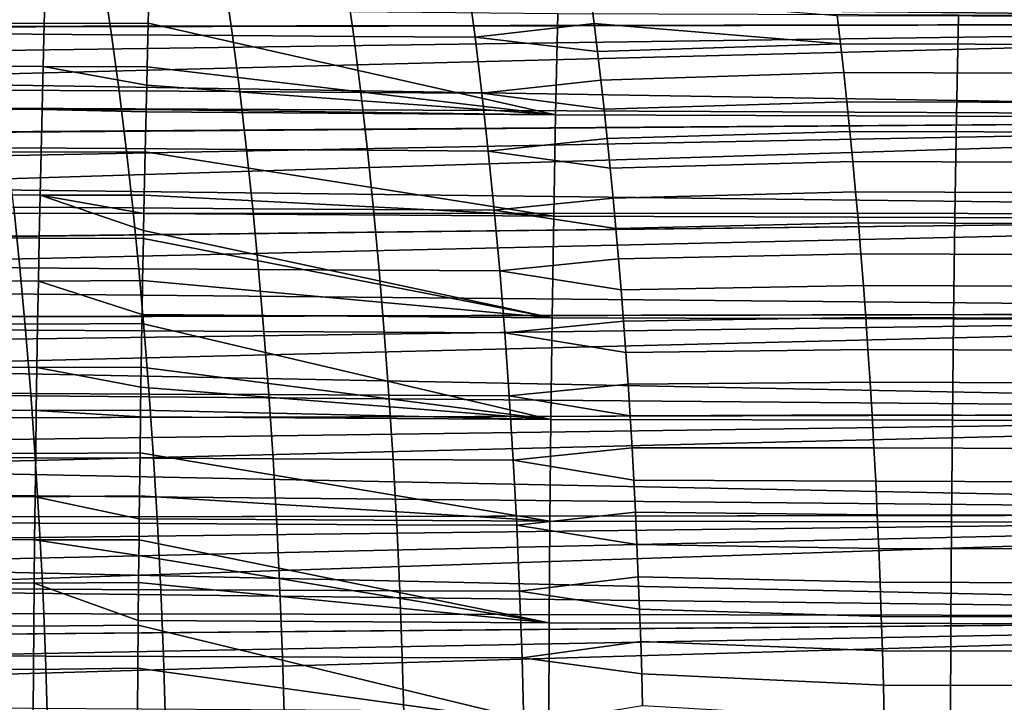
# Model space of a CAD drawing. Header units: metres. Extents: x -23 to 242, y -40 to 23.
# Tile 175 of 256: x 41 to 50, y 2 to 9. Entities that reach past the tile are written whole.
import ezdxf

# ---------------------------------------------------------------- set-up
doc = ezdxf.new("R2010")
doc.units = ezdxf.units.M
doc.layers.add('solid_10171013', color=7, linetype='CONTINUOUS')

msp = doc.modelspace()

# ---------------------------------------------------------------- linework, layer by layer
at = {"layer": 'solid_10171013'}
for points in [[(28.182854, 9.406723, 78.85025), (27.971958, 9.78484, 79.057037), (60.5, 10.000049, 79.179543), (60.5, 9.079846, 78.679916)], [(28.392912, 9.019428, 114.350769), (60.200001, 9.07981, 114.320129), (60.200001, 10, 113.820511), (28.187693, 9.397654, 114.154579)], [(40.85693, 9.50523, 272.89798), (39.81358, 9.514732, 272.744904), (39.80117, 9.08505, 272.810577), (40.844986, 9.07598, 272.963135)], [(40.237827, 9.518723, 246.787704), (41.440174, 9.510063, 247.067474), (41.520061, 8.964776, 246.663864), (40.320377, 8.973245, 246.38356)], [(40.844986, 9.07598, 272.963135), (41.886734, 9.079412, 273.113892), (41.890263, 9.214087, 273.093872), (40.85693, 9.50523, 272.89798)], [(41.440174, 9.510063, 247.067474), (42.652866, 9.501503, 247.333603), (42.730289, 8.956359, 246.930725), (41.520061, 8.964776, 246.663864)], [(42.652866, 9.501503, 247.333603), (43.871056, 9.492636, 247.587784), (43.946121, 8.947598, 247.185852), (42.730289, 8.956359, 246.930725)], [(43.871056, 9.492636, 247.587784), (45.089695, 9.484307, 247.832657), (45.162457, 8.939308, 247.431839), (43.946121, 8.947598, 247.185852)], [(45.162457, 8.939308, 247.431839), (45.089695, 9.484307, 247.832657), (46.31871, 9.356544, 247.978897), (46.354809, 9.07777, 247.774185)], [(28.387907, 9.028962, 78.654053), (28.182854, 9.406723, 78.85025), (60.5, 9.079846, 78.679916)], [(46.31871, 9.356544, 247.978897), (48.79047, 9.158386, 248.319504), (48.82415, 8.874298, 248.119003), (46.354809, 9.07777, 247.774185)], [(45.990723, 9.17459, 273.728638), (41.890263, 9.214087, 273.093872), (41.886734, 9.079412, 273.113892), (45.969509, 8.160645, 273.870911)], [(28.585196, 8.653502, 78.469002), (28.387907, 9.028962, 78.654053), (60.5, 9.079846, 78.679916), (60.5, 8.134203, 78.228859)], [(28.392912, 9.019428, 114.350769), (28.590193, 8.643783, 114.53566), (60.200001, 9.07981, 114.320129)], [(28.590193, 8.643783, 114.53566), (28.779646, 8.271084, 114.709587), (60.200001, 9.07981, 114.320129)], [(28.961985, 7.901027, 114.873184), (60.200001, 8.134733, 114.770912), (60.200001, 9.07981, 114.320129), (28.779646, 8.271084, 114.709587)], [(40.844986, 9.07598, 272.963135), (39.80117, 9.08505, 272.810577), (39.78944, 8.654902, 272.872498), (40.833702, 8.646263, 273.024628)], [(40.833702, 8.646263, 273.024628), (41.875755, 8.643688, 273.176147), (41.886734, 9.079412, 273.113892), (40.844986, 9.07598, 272.963135)], [(41.886734, 9.079412, 273.113892), (41.875755, 8.643688, 273.176147), (45.969509, 8.160645, 273.870911)], [(45.990723, 9.17459, 273.728638), (45.969509, 8.160645, 273.870911), (49.987877, 8.147199, 274.542572), (50.007515, 9.159294, 274.399841)], [(48.79047, 9.158386, 248.319504), (51.486713, 9.150881, 248.84967), (51.519169, 8.866333, 248.651001), (48.82415, 8.874298, 248.119003)], [(50.007515, 9.159294, 274.399841), (49.987877, 8.147199, 274.542572), (53.947308, 8.141977, 275.242889), (53.966972, 9.15317, 275.099396)], [(45.162457, 8.939308, 247.431839), (46.354809, 9.07777, 247.774185), (46.389748, 8.795117, 247.576035)], [(46.389748, 8.795117, 247.576035), (46.354809, 9.07777, 247.774185), (48.82415, 8.874298, 248.119003)], [(40.320377, 8.973245, 246.38356), (41.520061, 8.964776, 246.663864), (41.595325, 8.402033, 246.28363), (40.398163, 8.410263, 246.002731)], [(41.520061, 8.964776, 246.663864), (42.730289, 8.956359, 246.930725), (42.803215, 8.393811, 246.551239), (41.595325, 8.402033, 246.28363)], [(42.730289, 8.956359, 246.930725), (43.946121, 8.947598, 247.185852), (44.016811, 8.385216, 246.807358), (42.803215, 8.393811, 246.551239)], [(43.946121, 8.947598, 247.185852), (45.162457, 8.939308, 247.431839), (45.230961, 8.377024, 247.05452), (44.016811, 8.385216, 246.807358)], [(45.230961, 8.377024, 247.05452), (45.162457, 8.939308, 247.431839), (46.389748, 8.795117, 247.576035), (46.423519, 8.508682, 247.384506)], [(46.423519, 8.508682, 247.384506), (46.389748, 8.795117, 247.576035), (48.82415, 8.874298, 248.119003), (48.856773, 8.585683, 247.924789)], [(48.82415, 8.874298, 248.119003), (51.519169, 8.866333, 248.651001), (51.550591, 8.577292, 248.458649), (48.856773, 8.585683, 247.924789)], [(28.774904, 8.280595, 78.294731), (28.585196, 8.653502, 78.469002), (60.5, 8.134203, 78.228859)], [(40.833702, 8.646263, 273.024628), (39.78944, 8.654902, 272.872498), (39.778339, 8.224423, 272.930847), (40.823032, 8.216204, 273.082611)], [(40.823032, 8.216204, 273.082611), (41.865578, 8.21563, 273.233887), (41.871323, 8.46033, 273.201294), (40.833702, 8.646263, 273.024628)], [(40.833702, 8.646263, 273.024628), (41.871323, 8.46033, 273.201294), (41.875755, 8.643688, 273.176147)], [(41.875755, 8.643688, 273.176147), (41.871323, 8.46033, 273.201294), (45.969509, 8.160645, 273.870911)], [(46.45612, 8.218501, 247.199615), (46.423519, 8.508682, 247.384506), (48.856773, 8.585683, 247.924789), (48.888317, 8.292648, 247.736984)], [(48.856773, 8.585683, 247.924789), (51.550591, 8.577292, 248.458649), (51.580963, 8.28387, 248.272705), (48.888317, 8.292648, 247.736984)], [(45.230961, 8.377024, 247.05452), (46.423519, 8.508682, 247.384506), (46.45612, 8.218501, 247.199615)], [(40.398163, 8.410263, 246.002731), (41.595325, 8.402033, 246.28363), (41.665779, 7.822723, 245.927689), (40.470993, 7.830667, 245.646149)], [(41.595325, 8.402033, 246.28363), (42.803215, 8.393811, 246.551239), (42.871464, 7.814748, 246.196091), (41.665779, 7.822723, 245.927689)], [(41.871323, 8.46033, 273.201294), (41.865578, 8.21563, 273.233887), (45.969509, 8.160645, 273.870911)], [(42.803215, 8.393811, 246.551239), (44.016811, 8.385216, 246.807358), (44.082954, 7.806376, 246.453232), (42.871464, 7.814748, 246.196091)], [(44.016811, 8.385216, 246.807358), (45.230961, 8.377024, 247.05452), (45.295036, 7.798342, 246.701584), (44.082954, 7.806376, 246.453232)], [(45.295036, 7.798342, 246.701584), (45.230961, 8.377024, 247.05452), (46.45612, 8.218501, 247.199615), (46.487537, 7.924764, 247.021454)], [(46.487537, 7.924764, 247.021454), (46.45612, 8.218501, 247.199615), (48.888317, 8.292648, 247.736984), (48.918762, 7.995332, 247.555695)], [(48.888317, 8.292648, 247.736984), (51.580963, 8.28387, 248.272705), (51.610264, 7.986203, 248.093292), (48.918762, 7.995332, 247.555695)], [(28.957699, 7.909992, 78.130676), (28.774904, 8.280595, 78.294731), (60.5, 8.134203, 78.228859)], [(40.823032, 8.216204, 273.082611), (39.778339, 8.224423, 272.930847), (39.767857, 7.793655, 272.985718), (40.812965, 7.785846, 273.137238)], [(40.812965, 7.785846, 273.137238), (41.856052, 7.790814, 273.287872), (41.865051, 8.192781, 273.236877), (40.823032, 8.216204, 273.082611)], [(40.823032, 8.216204, 273.082611), (41.865051, 8.192781, 273.236877), (41.865578, 8.21563, 273.233887)], [(45.969509, 8.160645, 273.870911), (41.865051, 8.192781, 273.236877), (41.856052, 7.790814, 273.287872), (45.951275, 7.144737, 273.995575)], [(41.865578, 8.21563, 273.233887), (41.865051, 8.192781, 273.236877), (45.969509, 8.160645, 273.870911)], [(29.132616, 7.542724, 77.976845), (28.957699, 7.909992, 78.130676), (60.5, 8.134203, 78.228859), (60.5, 7.167438, 77.828415)], [(28.961985, 7.901027, 114.873184), (29.136389, 7.534447, 115.026527), (60.200001, 8.134733, 114.770912)], [(29.136389, 7.534447, 115.026527), (29.302055, 7.172183, 115.169754), (60.200001, 8.134733, 114.770912)], [(29.458971, 6.814876, 115.303123), (60.200001, 7.167359, 115.171608), (60.200001, 8.134733, 114.770912), (29.302055, 7.172183, 115.169754)], [(45.969509, 8.160645, 273.870911), (45.951275, 7.144737, 273.995575), (49.971157, 7.132989, 274.668182), (49.987877, 8.147199, 274.542572)], [(49.987877, 8.147199, 274.542572), (49.971157, 7.132989, 274.668182), (53.930656, 7.128542, 275.369141), (53.947308, 8.141977, 275.242889)], [(46.517761, 7.627645, 246.850037), (46.487537, 7.924764, 247.021454), (48.918762, 7.995332, 247.555695), (48.948097, 7.693896, 247.381012)], [(48.918762, 7.995332, 247.555695), (51.610264, 7.986203, 248.093292), (51.638481, 7.684456, 247.920471), (48.948097, 7.693896, 247.381012)], [(45.295036, 7.798342, 246.701584), (46.487537, 7.924764, 247.021454), (46.517761, 7.627645, 246.850037)], [(40.470993, 7.830667, 245.646149), (41.665779, 7.822723, 245.927689), (41.731274, 7.227972, 245.596832), (40.538708, 7.235579, 245.314636)], [(41.665779, 7.822723, 245.927689), (42.871464, 7.814748, 246.196091), (42.934895, 7.220297, 245.866058), (41.731274, 7.227972, 245.596832)], [(42.871464, 7.814748, 246.196091), (44.082954, 7.806376, 246.453232), (44.144409, 7.21221, 246.124222), (42.934895, 7.220297, 245.866058)], [(44.082954, 7.806376, 246.453232), (45.295036, 7.798342, 246.701584), (45.354553, 7.204398, 246.373779), (44.144409, 7.21221, 246.124222)], [(45.354553, 7.204398, 246.373779), (45.295036, 7.798342, 246.701584), (46.517761, 7.627645, 246.850037), (46.546795, 7.327172, 246.685379)], [(40.812965, 7.785846, 273.137238), (39.767857, 7.793655, 272.985718), (39.757988, 7.362604, 273.037201), (40.803493, 7.355198, 273.188507)], [(40.803493, 7.355198, 273.188507), (41.84692, 7.357238, 273.339691), (41.856052, 7.790814, 273.287872), (40.812965, 7.785846, 273.137238)], [(41.856052, 7.790814, 273.287872), (41.84692, 7.357238, 273.339691), (45.951275, 7.144737, 273.995575)], [(46.546795, 7.327172, 246.685379), (46.517761, 7.627645, 246.850037), (48.948097, 7.693896, 247.381012), (48.976303, 7.388504, 247.213043)], [(48.948097, 7.693896, 247.381012), (51.638481, 7.684456, 247.920471), (51.665604, 7.378797, 247.754349), (48.976303, 7.388504, 247.213043)], [(29.298714, 7.179832, 77.833183), (29.132616, 7.542724, 77.976845), (60.5, 7.167438, 77.828415)], [(40.803493, 7.355198, 273.188507), (39.757988, 7.362604, 273.037201), (39.74873, 6.931275, 273.085297), (40.794613, 6.924269, 273.236511)], [(40.794613, 6.924269, 273.236511), (41.83831, 6.920374, 273.388519), (41.83984, 7.00017, 273.379852), (40.803493, 7.355198, 273.188507)], [(40.803493, 7.355198, 273.188507), (41.843185, 7.171243, 273.36087), (41.84692, 7.357238, 273.339691)], [(40.803493, 7.355198, 273.188507), (41.83984, 7.00017, 273.379852), (41.843185, 7.171243, 273.36087)], [(41.84692, 7.357238, 273.339691), (41.843185, 7.171243, 273.36087), (45.951275, 7.144737, 273.995575)], [(45.354553, 7.204398, 246.373779), (46.546795, 7.327172, 246.685379), (46.574642, 7.023414, 246.527451)], [(46.574642, 7.023414, 246.527451), (46.546795, 7.327172, 246.685379), (48.976303, 7.388504, 247.213043), (49.003368, 7.079319, 247.051849)], [(48.976303, 7.388504, 247.213043), (51.665604, 7.378797, 247.754349), (51.69162, 7.069389, 247.595001), (49.003368, 7.079319, 247.051849)], [(39.362465, 7.242436, 245.016998), (40.538708, 7.235579, 245.314636), (40.601154, 6.626163, 245.008926), (39.427166, 6.632653, 244.7108)], [(40.538708, 7.235579, 245.314636), (41.731274, 7.227972, 245.596832), (41.791656, 6.618943, 245.291824), (40.601154, 6.626163, 245.008926)], [(41.731274, 7.227972, 245.596832), (42.934895, 7.220297, 245.866058), (42.993362, 6.611627, 245.561874), (41.791656, 6.618943, 245.291824)], [(42.934895, 7.220297, 245.866058), (44.144409, 7.21221, 246.124222), (44.201042, 6.60389, 245.821075), (42.993362, 6.611627, 245.561874)], [(44.144409, 7.21221, 246.124222), (45.354553, 7.204398, 246.373779), (45.409382, 6.596368, 246.071823), (44.201042, 6.60389, 245.821075)], [(45.409382, 6.596368, 246.071823), (45.354553, 7.204398, 246.373779), (46.574642, 7.023414, 246.527451), (46.60128, 6.716601, 246.376373)], [(29.455996, 6.821971, 77.699448), (29.298714, 7.179832, 77.833183), (60.5, 7.167438, 77.828415)], [(29.604856, 6.468847, 77.575043), (29.455996, 6.821971, 77.699448), (60.5, 7.167438, 77.828415), (60.5, 6.180868, 77.479073)], [(29.458971, 6.814876, 115.303123), (29.607489, 6.462323, 115.427185), (60.200001, 7.167359, 115.171608)], [(29.74774, 6.114111, 115.542519), (60.200001, 6.18034, 115.521133), (60.200001, 7.167359, 115.171608), (29.607489, 6.462323, 115.427185)], [(45.951275, 7.144737, 273.995575), (41.843185, 7.171243, 273.36087), (41.83984, 7.00017, 273.379852), (45.935875, 6.127175, 274.103058)], [(45.951275, 7.144737, 273.995575), (45.935875, 6.127175, 274.103058), (49.957184, 6.117031, 274.776855), (49.971157, 7.132989, 274.668182)], [(49.971157, 7.132989, 274.668182), (49.957184, 6.117031, 274.776855), (53.916836, 6.113252, 275.478424), (53.930656, 7.128542, 275.369141)], [(46.60128, 6.716601, 246.376373), (46.574642, 7.023414, 246.527451), (49.003368, 7.079319, 247.051849), (49.029278, 6.766506, 246.897537)], [(49.003368, 7.079319, 247.051849), (51.69162, 7.069389, 247.595001), (51.716511, 6.7564, 247.442505), (49.029278, 6.766506, 246.897537)], [(40.794613, 6.924269, 273.236511), (39.74873, 6.931275, 273.085297), (39.740078, 6.499675, 273.130096), (40.78632, 6.493068, 273.28125)], [(40.78632, 6.493068, 273.28125), (41.830566, 6.499227, 273.432434), (41.83831, 6.920374, 273.388519), (40.794613, 6.924269, 273.236511)], [(41.83831, 6.920374, 273.388519), (41.830566, 6.499227, 273.432434), (45.935875, 6.127175, 274.103058)], [(41.83984, 7.00017, 273.379852), (41.83831, 6.920374, 273.388519), (45.935875, 6.127175, 274.103058)], [(45.409382, 6.596368, 246.071823), (46.60128, 6.716601, 246.376373), (46.626701, 6.406921, 246.232208)], [(46.626701, 6.406921, 246.232208), (46.60128, 6.716601, 246.376373), (49.029278, 6.766506, 246.897537), (49.054012, 6.450227, 246.750183)], [(49.029278, 6.766506, 246.897537), (51.716511, 6.7564, 247.442505), (51.740265, 6.439996, 247.296951), (49.054012, 6.450227, 246.750183)], [(39.427166, 6.632653, 244.7108), (40.601154, 6.626163, 245.008926), (40.658176, 6.003583, 244.729828), (39.486263, 6.00966, 244.431168)], [(40.601154, 6.626163, 245.008926), (41.791656, 6.618943, 245.291824), (41.846786, 5.996805, 245.013397), (40.658176, 6.003583, 244.729828)], [(41.791656, 6.618943, 245.291824), (42.993362, 6.611627, 245.561874), (43.04673, 5.989907, 245.284286), (41.846786, 5.996805, 245.013397)], [(42.993362, 6.611627, 245.561874), (44.201042, 6.60389, 245.821075), (44.25272, 5.982587, 245.54451), (43.04673, 5.989907, 245.284286)], [(44.201042, 6.60389, 245.821075), (45.409382, 6.596368, 246.071823), (45.459396, 5.975427, 245.796417), (44.25272, 5.982587, 245.54451)], [(45.459396, 5.975427, 245.796417), (45.409382, 6.596368, 246.071823), (46.626701, 6.406921, 246.232208), (46.650894, 6.094507, 246.095016)], [(29.74543, 6.119989, 77.459366), (29.604856, 6.468847, 77.575043), (60.5, 6.180868, 77.479073)], [(40.78632, 6.493068, 273.28125), (39.740078, 6.499675, 273.130096), (39.732029, 6.067811, 273.1716), (40.778606, 6.061603, 273.322784)], [(40.778606, 6.061603, 273.322784), (41.823212, 6.069402, 273.474152), (41.824715, 6.159926, 273.465637), (40.78632, 6.493068, 273.28125)], [(40.78632, 6.493068, 273.28125), (41.824715, 6.159926, 273.465637), (41.830566, 6.499227, 273.432434)], [(41.830566, 6.499227, 273.432434), (41.824715, 6.159926, 273.465637), (45.935875, 6.127175, 274.103058)], [(46.650894, 6.094507, 246.095016), (46.626701, 6.406921, 246.232208), (49.054012, 6.450227, 246.750183), (49.07756, 6.130646, 246.609894)], [(49.054012, 6.450227, 246.750183), (51.740265, 6.439996, 247.296951), (51.762871, 6.120341, 247.158401), (49.07756, 6.130646, 246.609894)], [(29.877817, 5.774965, 77.351898), (29.74543, 6.119989, 77.459366), (60.5, 6.180868, 77.479073), (60.5, 5.175718, 77.181328)], [(29.74774, 6.114111, 115.542519), (29.879829, 5.769867, 115.649635), (60.200001, 6.18034, 115.521133)], [(29.879829, 5.769867, 115.649635), (30.00351, 5.430333, 115.748672), (60.200001, 6.18034, 115.521133)], [(30.118984, 5.095507, 115.840004), (60.200001, 5.176381, 115.81852), (60.200001, 6.18034, 115.521133), (30.00351, 5.430333, 115.748672)], [(45.935875, 6.127175, 274.103058), (41.824715, 6.159926, 273.465637), (41.823212, 6.069402, 273.474152), (45.923176, 5.108222, 274.193604)], [(45.935875, 6.127175, 274.103058), (45.923176, 5.108222, 274.193604), (49.945797, 5.099652, 274.868835), (49.957184, 6.117031, 274.776855)], [(46.673859, 5.779388, 245.964767), (46.650894, 6.094507, 246.095016), (49.07756, 6.130646, 246.609894), (49.099907, 5.807927, 246.476746)], [(49.07756, 6.130646, 246.609894), (51.762871, 6.120341, 247.158401), (51.784313, 5.797603, 247.026962), (49.099907, 5.807927, 246.476746)], [(40.778606, 6.061603, 273.322784), (39.732029, 6.067811, 273.1716), (39.724579, 5.635688, 273.209869), (40.771465, 5.629885, 273.361145)], [(40.771465, 5.629885, 273.361145), (41.816273, 5.630531, 273.513489), (41.823212, 6.069402, 273.474152), (40.778606, 6.061603, 273.322784)], [(41.823212, 6.069402, 273.474152), (41.816273, 5.630531, 273.513489), (45.923176, 5.108222, 274.193604)], [(45.459396, 5.975427, 245.796417), (46.650894, 6.094507, 246.095016), (46.673859, 5.779388, 245.964767)], [(49.957184, 6.117031, 274.776855), (49.945797, 5.099652, 274.868835), (53.905678, 5.096472, 275.570892), (53.916836, 6.113252, 275.478424)], [(39.486263, 6.00966, 244.431168), (40.658176, 6.003583, 244.729828), (40.709629, 5.369002, 244.478073), (39.539593, 5.37462, 244.178894)], [(40.658176, 6.003583, 244.729828), (41.846786, 5.996805, 245.013397), (41.896515, 5.362723, 244.762344), (40.709629, 5.369002, 244.478073)], [(41.846786, 5.996805, 245.013397), (43.04673, 5.989907, 245.284286), (43.094852, 5.356305, 245.034042), (41.896515, 5.362723, 244.762344)], [(43.04673, 5.989907, 245.284286), (44.25272, 5.982587, 245.54451), (44.299301, 5.349473, 245.295242), (43.094852, 5.356305, 245.034042)], [(44.25272, 5.982587, 245.54451), (45.459396, 5.975427, 245.796417), (45.504463, 5.342752, 245.548279), (44.299301, 5.349473, 245.295242)], [(45.504463, 5.342752, 245.548279), (45.459396, 5.975427, 245.796417), (46.673859, 5.779388, 245.964767), (46.695557, 5.46207, 245.841705)], [(30.001764, 5.434457, 77.252487), (29.877817, 5.774965, 77.351898), (60.5, 5.175718, 77.181328)], [(46.695557, 5.46207, 245.841705), (46.673859, 5.779388, 245.964767), (49.099907, 5.807927, 246.476746), (49.121037, 5.482233, 246.35083)], [(49.099907, 5.807927, 246.476746), (51.784313, 5.797603, 247.026962), (51.804577, 5.471947, 246.90271), (49.121037, 5.482233, 246.35083)], [(40.771465, 5.629885, 273.361145), (39.724579, 5.635688, 273.209869), (39.717724, 5.203313, 273.244965), (40.764896, 5.197921, 273.396362)], [(40.764896, 5.197921, 273.396362), (41.810013, 5.199571, 273.549011), (41.813297, 5.430267, 273.530365), (40.771465, 5.629885, 273.361145)], [(40.771465, 5.629885, 273.361145), (41.813297, 5.430267, 273.530365), (41.816273, 5.630531, 273.513489)], [(41.816273, 5.630531, 273.513489), (41.813297, 5.430267, 273.530365), (45.923176, 5.108222, 274.193604)], [(30.117483, 5.09856, 77.160797), (30.001764, 5.434457, 77.252487), (60.5, 5.175718, 77.181328)], [(41.813297, 5.430267, 273.530365), (41.810013, 5.199571, 273.549011), (45.923176, 5.108222, 274.193604)], [(45.504463, 5.342752, 245.548279), (46.695557, 5.46207, 245.841705), (46.715965, 5.143109, 245.725967)], [(46.715965, 5.143109, 245.725967), (46.695557, 5.46207, 245.841705), (49.121037, 5.482233, 246.35083), (49.140934, 5.153728, 246.232239)], [(49.121037, 5.482233, 246.35083), (51.804577, 5.471947, 246.90271), (51.82365, 5.143538, 246.785721), (49.140934, 5.153728, 246.232239)], [(39.539593, 5.37462, 244.178894), (40.709629, 5.369002, 244.478073), (40.755352, 4.723584, 244.254471), (39.587002, 4.728694, 243.954773)], [(40.709629, 5.369002, 244.478073), (41.896515, 5.362723, 244.762344), (41.940693, 4.717862, 244.539398), (40.755352, 4.723584, 244.254471)], [(41.896515, 5.362723, 244.762344), (43.094852, 5.356305, 245.034042), (43.137592, 4.71199, 244.811874), (41.940693, 4.717862, 244.539398)], [(43.094852, 5.356305, 245.034042), (44.299301, 5.349473, 245.295242), (44.34066, 4.705721, 245.074005), (43.137592, 4.71199, 244.811874)], [(44.299301, 5.349473, 245.295242), (45.504463, 5.342752, 245.548279), (45.544456, 4.699518, 245.32811), (44.34066, 4.705721, 245.074005)], [(45.544456, 4.699518, 245.32811), (45.504463, 5.342752, 245.548279), (46.715965, 5.143109, 245.725967), (46.735085, 4.822486, 245.617538)], [(30.225363, 4.766983, 77.076408), (30.117483, 5.09856, 77.160797), (60.5, 5.175718, 77.181328), (60.5, 4.158193, 76.937027)], [(30.118984, 5.095507, 115.840004), (30.226635, 4.764962, 115.924088), (60.200001, 5.176381, 115.81852)], [(30.226635, 4.764962, 115.924088), (30.326735, 4.438409, 116.001297), (60.200001, 5.176381, 115.81852)], [(30.418863, 4.116598, 116.071754), (60.200001, 4.158234, 116.06295), (60.200001, 5.176381, 115.81852), (30.326735, 4.438409, 116.001297)], [(40.764896, 5.197921, 273.396362), (39.717724, 5.203313, 273.244965), (39.711456, 4.770691, 273.276947), (40.758892, 4.765721, 273.428528)], [(40.758892, 4.765721, 273.428528), (41.804367, 4.774597, 273.581024), (41.809082, 5.132291, 273.55426), (40.764896, 5.197921, 273.396362)], [(40.764896, 5.197921, 273.396362), (41.809082, 5.132291, 273.55426), (41.810013, 5.199571, 273.549011)], [(45.923176, 5.108222, 274.193604), (41.809082, 5.132291, 273.55426), (41.804367, 4.774597, 273.581024), (45.913048, 4.088141, 274.267456)], [(41.810013, 5.199571, 273.549011), (41.809082, 5.132291, 273.55426), (45.923176, 5.108222, 274.193604)], [(46.735085, 4.822486, 245.617538), (46.715965, 5.143109, 245.725967), (49.140934, 5.153728, 246.232239), (49.159584, 4.822574, 246.121048)], [(49.140934, 5.153728, 246.232239), (51.82365, 5.143538, 246.785721), (51.841522, 4.812544, 246.676071), (49.159584, 4.822574, 246.121048)], [(45.923176, 5.108222, 274.193604), (45.913048, 4.088141, 274.267456), (49.936832, 4.081183, 274.944275), (49.945797, 5.099652, 274.868835)], [(49.945797, 5.099652, 274.868835), (49.936832, 4.081183, 274.944275), (53.897011, 4.078565, 275.64679), (53.905678, 5.096472, 275.570892)], [(30.325686, 4.439541, 76.998962), (30.225363, 4.766983, 77.076408), (60.5, 4.158193, 76.937027)], [(40.758892, 4.765721, 273.428528), (39.711456, 4.770691, 273.276947), (39.705776, 4.33783, 273.305817), (40.753448, 4.333294, 273.457642)], [(40.753448, 4.333294, 273.457642), (41.799149, 4.342027, 273.610596), (41.804367, 4.774597, 273.581024), (40.758892, 4.765721, 273.428528)], [(41.804367, 4.774597, 273.581024), (41.799149, 4.342027, 273.610596), (45.913048, 4.088141, 274.267456)], [(45.544456, 4.699518, 245.32811), (46.735085, 4.822486, 245.617538), (46.752899, 4.500513, 245.516495)], [(46.752899, 4.500513, 245.516495), (46.735085, 4.822486, 245.617538), (49.159584, 4.822574, 246.121048), (49.176971, 4.488937, 246.017365)], [(49.159584, 4.822574, 246.121048), (51.841522, 4.812544, 246.676071), (51.858173, 4.47913, 246.573853), (49.176971, 4.488937, 246.017365)], [(39.587002, 4.728694, 243.954773), (40.755352, 4.723584, 244.254471), (40.795197, 4.068493, 244.059753), (39.628326, 4.073044, 243.759552)], [(40.755352, 4.723584, 244.254471), (41.940693, 4.717862, 244.539398), (41.979179, 4.063389, 244.345322), (40.795197, 4.068493, 244.059753)], [(41.940693, 4.717862, 244.539398), (43.137592, 4.71199, 244.811874), (43.174809, 4.058131, 244.618546), (41.979179, 4.063389, 244.345322)], [(43.137592, 4.71199, 244.811874), (44.34066, 4.705721, 245.074005), (44.376652, 4.052501, 244.881546), (43.174809, 4.058131, 244.618546)], [(44.34066, 4.705721, 245.074005), (45.544456, 4.699518, 245.32811), (45.57925, 4.046901, 245.136612), (44.376652, 4.052501, 244.881546)], [(45.57925, 4.046901, 245.136612), (45.544456, 4.699518, 245.32811), (46.752899, 4.500513, 245.516495), (46.769398, 4.177752, 245.422943)], [(46.752899, 4.500513, 245.516495), (49.176971, 4.488937, 246.017365), (49.193085, 4.152979, 245.92128), (46.769398, 4.177752, 245.422943)], [(49.176971, 4.488937, 246.017365), (51.858173, 4.47913, 246.573853), (51.873596, 4.143461, 246.479156), (49.193085, 4.152979, 245.92128)], [(30.41803, 4.116874, 76.928299), (30.325686, 4.439541, 76.998962), (60.5, 4.158193, 76.937027)], [(40.753448, 4.333294, 273.457642), (41.796574, 4.110519, 273.625214), (41.799149, 4.342027, 273.610596)], [(41.799149, 4.342027, 273.610596), (41.796574, 4.110519, 273.625214), (45.913048, 4.088141, 274.267456)], [(40.753448, 4.333294, 273.457642), (39.705776, 4.33783, 273.305817), (39.700676, 3.904736, 273.331665), (40.748558, 3.90065, 273.483765)], [(40.748558, 3.90065, 273.483765), (41.79438, 3.901545, 273.637665), (41.796574, 4.110519, 273.625214), (40.753448, 4.333294, 273.457642)], [(30.50272, 3.798795, 76.864082), (30.41803, 4.116874, 76.928299), (60.5, 4.158193, 76.937027), (60.5, 3.129383, 76.746353)], [(30.418863, 4.116598, 116.071754), (30.503353, 3.799277, 116.135818), (60.200001, 4.158234, 116.06295)], [(30.503353, 3.799277, 116.135818), (30.580711, 3.48592, 116.193863), (60.200001, 4.158234, 116.06295)], [(30.580711, 3.48592, 116.193863), (30.651224, 3.17629, 116.24617), (60.200001, 4.158234, 116.06295)], [(30.714422, 2.871145, 116.292839), (60.200001, 3.128689, 116.253769), (60.200001, 4.158234, 116.06295), (30.651224, 3.17629, 116.24617)], [(45.57925, 4.046901, 245.136612), (46.769398, 4.177752, 245.422943), (46.784569, 3.854428, 245.336899)], [(46.769398, 4.177752, 245.422943), (49.193085, 4.152979, 245.92128), (49.207901, 3.814864, 245.83287), (46.784569, 3.854428, 245.336899)], [(49.193085, 4.152979, 245.92128), (51.873596, 4.143461, 246.479156), (51.887775, 3.805704, 246.392059), (49.207901, 3.814864, 245.83287)], [(39.628326, 4.073044, 243.759552), (40.795197, 4.068493, 244.059753), (40.829006, 3.404894, 243.89473), (39.663406, 3.408832, 243.59404)], [(40.795197, 4.068493, 244.059753), (41.979179, 4.063389, 244.345322), (42.011822, 3.400471, 244.180878), (40.829006, 3.404894, 243.89473)], [(45.913048, 4.088141, 274.267456), (41.796574, 4.110519, 273.625214), (41.79438, 3.901545, 273.637665), (45.905357, 3.067132, 274.32489)], [(41.979179, 4.063389, 244.345322), (43.174809, 4.058131, 244.618546), (43.20636, 3.395897, 244.454773), (42.011822, 3.400471, 244.180878)], [(43.174809, 4.058131, 244.618546), (44.376652, 4.052501, 244.881546), (44.40715, 3.390987, 244.718567), (43.20636, 3.395897, 244.454773)], [(44.376652, 4.052501, 244.881546), (45.57925, 4.046901, 245.136612), (45.608711, 3.386076, 244.974533), (44.40715, 3.390987, 244.718567)], [(45.608711, 3.386076, 244.974533), (45.57925, 4.046901, 245.136612), (46.784569, 3.854428, 245.336899), (46.798424, 3.530606, 245.258316)], [(45.913048, 4.088141, 274.267456), (45.905357, 3.067132, 274.32489), (49.930141, 3.061862, 275.003326), (49.936832, 4.081183, 274.944275)], [(49.936832, 4.081183, 274.944275), (49.930141, 3.061862, 275.003326), (53.890671, 3.059804, 275.706238), (53.897011, 4.078565, 275.64679)], [(40.748558, 3.90065, 273.483765), (39.700676, 3.904736, 273.331665), (39.696156, 3.471427, 273.354553), (40.744213, 3.467802, 273.506897)], [(40.744213, 3.467802, 273.506897), (41.790257, 3.472606, 273.661041), (41.79282, 3.745123, 273.646515), (40.748558, 3.90065, 273.483765)], [(40.748558, 3.90065, 273.483765), (41.79282, 3.745123, 273.646515), (41.79438, 3.901545, 273.637665)], [(41.79438, 3.901545, 273.637665), (41.79282, 3.745123, 273.646515), (45.905357, 3.067132, 274.32489)], [(46.784569, 3.854428, 245.336899), (49.207901, 3.814864, 245.83287), (49.221413, 3.474755, 245.752213), (46.798424, 3.530606, 245.258316)], [(30.580263, 3.484895, 76.805954), (30.50272, 3.798795, 76.864082), (60.5, 3.129383, 76.746353)], [(49.207901, 3.814864, 245.83287), (51.887775, 3.805704, 246.392059), (51.900696, 3.466024, 246.312637), (49.221413, 3.474755, 245.752213)], [(41.79282, 3.745123, 273.646515), (41.790257, 3.472606, 273.661041), (45.905357, 3.067132, 274.32489)], [(30.650946, 3.175039, 76.753632), (30.580263, 3.484895, 76.805954), (60.5, 3.129383, 76.746353)], [(40.744213, 3.467802, 273.506897), (39.696156, 3.471427, 273.354553), (39.692204, 3.037922, 273.374481), (40.740414, 3.034767, 273.527161)], [(40.740414, 3.034767, 273.527161), (41.786663, 3.046737, 273.681427), (41.787018, 3.091277, 273.679413), (40.744213, 3.467802, 273.506897)], [(40.744213, 3.467802, 273.506897), (41.787018, 3.091277, 273.679413), (41.790257, 3.472606, 273.661041)], [(41.790257, 3.472606, 273.661041), (41.787018, 3.091277, 273.679413), (45.905357, 3.067132, 274.32489)], [(45.608711, 3.386076, 244.974533), (46.798424, 3.530606, 245.258316), (46.810955, 3.206623, 245.187241)], [(46.798424, 3.530606, 245.258316), (49.221413, 3.474755, 245.752213), (49.233604, 3.132816, 245.679428), (46.810955, 3.206623, 245.187241)], [(49.221413, 3.474755, 245.752213), (51.900696, 3.466024, 246.312637), (51.912342, 3.124588, 246.240967), (49.233604, 3.132816, 245.679428)], [(39.663406, 3.408832, 243.59404), (40.829006, 3.404894, 243.89473), (40.856628, 2.73395, 243.760132), (39.692081, 2.73722, 243.459015)], [(40.829006, 3.404894, 243.89473), (42.011822, 3.400471, 244.180878), (42.038475, 2.730273, 244.046829), (40.856628, 2.73395, 243.760132)], [(42.011822, 3.400471, 244.180878), (43.20636, 3.395897, 244.454773), (43.232101, 2.726456, 244.32132), (42.038475, 2.730273, 244.046829)], [(43.20636, 3.395897, 244.454773), (44.40715, 3.390987, 244.718567), (44.432018, 2.722349, 244.585815), (43.232101, 2.726456, 244.32132)], [(44.40715, 3.390987, 244.718567), (45.608711, 3.386076, 244.974533), (45.632713, 2.71822, 244.842545), (44.432018, 2.722349, 244.585815)], [(45.632713, 2.71822, 244.842545), (45.608711, 3.386076, 244.974533), (46.810955, 3.206623, 245.187241), (46.82217, 2.882718, 245.123642)], [(30.714306, 2.869957, 76.706985), (30.650946, 3.175039, 76.753632), (60.5, 3.129383, 76.746353)], [(46.810955, 3.206623, 245.187241), (49.233604, 3.132816, 245.679428), (49.244457, 2.789211, 245.614578), (46.82217, 2.882718, 245.123642)], [(30.820732, 2.2717, 76.629433), (30.714306, 2.869957, 76.706985), (60.5, 3.129383, 76.746353), (60.5, 2.090345, 76.609566)], [(30.714422, 2.871145, 116.292839), (30.770708, 2.569999, 116.33419), (60.200001, 3.128689, 116.253769)], [(30.770708, 2.569999, 116.33419), (30.820601, 2.27219, 116.370506), (60.200001, 3.128689, 116.253769)], [(30.8643, 1.977568, 116.401993), (60.200001, 2.090569, 116.390434), (60.200001, 3.128689, 116.253769), (30.820601, 2.27219, 116.370506)], [(45.905357, 3.067132, 274.32489), (41.787018, 3.091277, 273.679413), (41.786663, 3.046737, 273.681427), (45.899998, 2.045246, 274.366028)], [(45.905357, 3.067132, 274.32489), (45.899998, 2.045246, 274.366028), (49.925598, 2.041719, 275.045929), (49.930141, 3.061862, 275.003326)], [(49.233604, 3.132816, 245.679428), (51.912342, 3.124588, 246.240967), (51.922707, 2.781562, 246.177155), (49.244457, 2.789211, 245.614578)], [(49.930141, 3.061862, 275.003326), (49.925598, 2.041719, 275.045929), (53.886528, 2.040258, 275.749207), (53.890671, 3.059804, 275.706238)], [(40.740414, 3.034767, 273.527161), (39.692204, 3.037922, 273.374481), (39.68882, 2.604241, 273.391541), (40.737148, 2.601559, 273.544525)], [(40.737148, 2.601559, 273.544525), (41.783512, 2.613425, 273.69931), (41.786663, 3.046737, 273.681427), (40.740414, 3.034767, 273.527161)], [(41.786663, 3.046737, 273.681427), (41.783512, 2.613425, 273.69931), (45.899998, 2.045246, 274.366028)], [(45.632713, 2.71822, 244.842545), (46.82217, 2.882718, 245.123642), (46.832073, 2.558966, 245.06749)], [(46.82217, 2.882718, 245.123642), (49.244457, 2.789211, 245.614578), (49.253956, 2.444103, 245.55777), (46.832073, 2.558966, 245.06749)], [(49.244457, 2.789211, 245.614578), (51.922707, 2.781562, 246.177155), (51.93177, 2.437111, 246.121262), (49.253956, 2.444103, 245.55777)], [(39.692081, 2.73722, 243.459015), (40.856628, 2.73395, 243.760132), (40.877914, 2.056824, 243.656769), (39.714195, 2.059368, 243.35524)], [(40.856628, 2.73395, 243.760132), (42.038475, 2.730273, 244.046829), (42.05899, 2.05396, 243.943909), (40.877914, 2.056824, 243.656769)], [(42.038475, 2.730273, 244.046829), (43.232101, 2.726456, 244.32132), (43.2519, 2.050977, 244.218933), (42.05899, 2.05396, 243.943909)], [(43.232101, 2.726456, 244.32132), (44.432018, 2.722349, 244.585815), (44.451122, 2.047759, 244.484009), (43.2519, 2.050977, 244.218933)], [(44.432018, 2.722349, 244.585815), (45.632713, 2.71822, 244.842545), (45.651127, 2.044509, 244.741379), (44.451122, 2.047759, 244.484009)], [(45.651127, 2.044509, 244.741379), (45.632713, 2.71822, 244.842545), (46.832073, 2.558966, 245.06749), (46.840664, 2.235643, 245.018768)], [(40.737148, 2.601559, 273.544525), (39.68882, 2.604241, 273.391541), (39.685993, 2.170404, 273.405823), (40.734417, 2.168195, 273.559082)], [(40.734417, 2.168195, 273.559082), (41.780823, 2.172963, 273.714539), (41.783512, 2.613425, 273.69931), (40.737148, 2.601559, 273.544525)], [(41.783512, 2.613425, 273.69931), (41.780823, 2.172963, 273.714539), (45.899998, 2.045246, 274.366028)], [(46.832073, 2.558966, 245.06749), (49.253956, 2.444103, 245.55777), (49.262089, 2.097655, 245.509094), (46.840664, 2.235643, 245.018768)], [(49.253956, 2.444103, 245.55777), (51.93177, 2.437111, 246.121262), (51.939526, 2.091401, 246.07338), (49.262089, 2.097655, 245.509094)]]:
    msp.add_3dface(points, dxfattribs=at)

doc.saveas('drawing.dxf')
